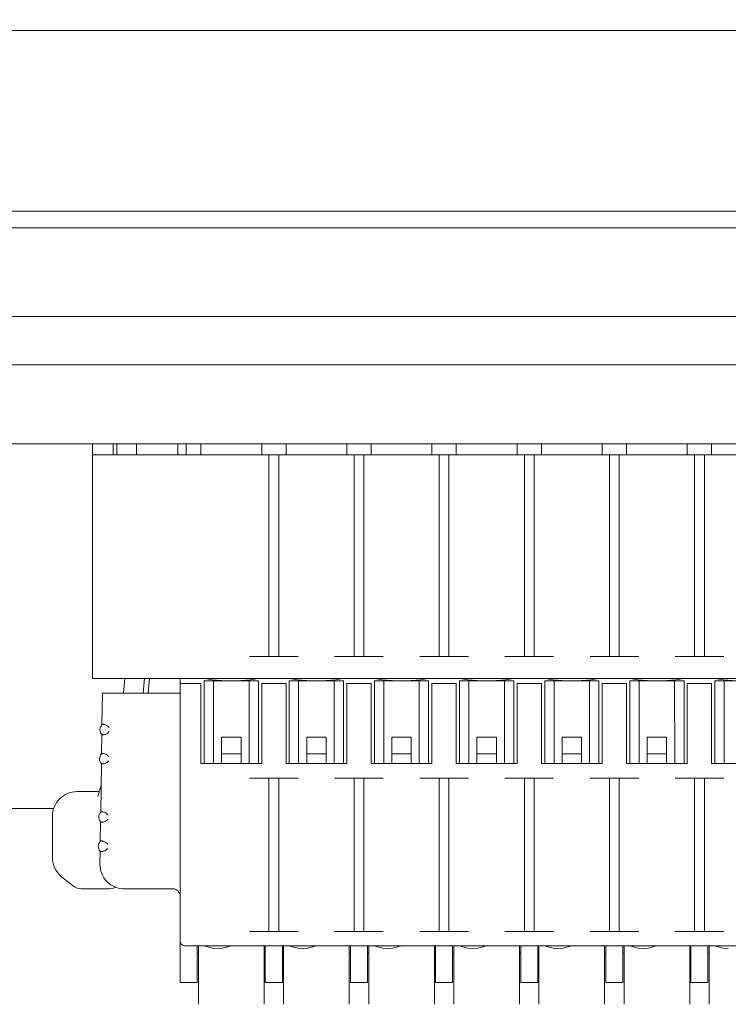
# Model space of a CAD drawing. Header units: centimetres. Extents: x -24.5 to 49.7, y -16.6 to 18.4.
# Tile 199 of 248: x 3.3 to 6.2, y -8.3 to -4.2. Entities that reach past the tile are written whole.
import ezdxf

# ---------------------------------------------------------------- set-up
doc = ezdxf.new("R2010")
doc.units = ezdxf.units.CM
doc.header["$MEASUREMENT"] = 0
doc.layers.add('layer 1', color=7, linetype='Continuous')

msp = doc.modelspace()

# ---------------------------------------------------------------- linework, layer by layer
at = {"layer": 'layer 1', "color": 1, "lineweight": 0}
msp.add_open_spline([(24.98821, 18.39808), (24.98821, 18.39808), (24.98821, -16.60193), (24.98821, -16.60193), (24.98821, -16.60193), (-24.51772, -16.60193), (-24.51772, -16.60193), (-24.51772, -16.60193), (-24.51772, 18.39808), (-24.51772, 18.39808), (-24.51772, 18.39808), (24.98821, 18.39808), (24.98821, 18.39808)], degree=3, knots=[0, 0, 0, 0, 0.25, 0.25, 0.25, 0.5, 0.5, 0.5, 0.75, 0.75, 0.75, 1, 1, 1, 1], dxfattribs=at)
at = {"layer": 'layer 1', "color": 5, "lineweight": 0}
msp.add_open_spline([(-23.26688, 17.18067), (-23.26688, 17.18067), (-23.26688, -15.60944), (-23.26688, -15.60944), (-23.26688, -15.60944), (23.98644, -15.60944), (23.98644, -15.60944)], degree=3, knots=[0, 0, 0, 0, 0.5, 0.5, 0.5, 1, 1, 1, 1], dxfattribs=at)
at = {"layer": 'layer 1', "lineweight": 9}
for points in [[(-1.82048, -4.26928), (-1.82048, -4.26928), (13.20951, -4.26928), (13.20951, -4.26928)], [(-1.82048, -5.01212), (-1.82048, -5.01212), (13.20951, -5.01212), (13.20951, -5.01212)], [(13.20951, -5.08017), (13.20951, -5.08017), (-1.82048, -5.08017), (-1.82048, -5.08017)], [(-1.82048, -5.44502), (-1.82048, -5.44502), (13.20951, -5.44502), (13.20951, -5.44502)], [(-1.82048, -5.64378), (-1.82048, -5.64378), (13.20951, -5.64378), (13.20951, -5.64378)], [(13.20951, -5.96928), (13.20951, -5.96928), (-1.82048, -5.96928), (-1.82048, -5.96928)], [(3.57451, -5.96928), (3.57451, -5.96928), (3.57451, -6.93428), (3.57451, -6.93428)], [(3.65951, -6.01428), (3.65951, -6.01428), (3.65951, -5.96928), (3.65951, -5.96928)], [(3.67451, -6.01428), (3.67451, -6.01428), (3.67451, -5.96928), (3.67451, -5.96928)], [(3.75451, -5.96928), (3.75451, -5.96928), (3.75451, -6.01428), (3.75451, -6.01428)], [(3.92451, -5.96928), (3.92451, -5.96928), (3.92451, -6.01428), (3.92451, -6.01428)], [(3.95951, -6.01428), (3.95951, -6.01428), (3.95951, -5.96928), (3.95951, -5.96928)], [(4.01951, -6.01428), (4.01951, -6.01428), (4.01951, -5.96928), (4.01951, -5.96928)], [(4.26951, -6.01428), (4.26951, -6.01428), (4.26951, -5.96928), (4.26951, -5.96928)], [(4.36951, -6.01428), (4.36951, -6.01428), (4.36951, -5.96928), (4.36951, -5.96928)], [(4.61951, -6.01428), (4.61951, -6.01428), (4.61951, -5.96928), (4.61951, -5.96928)], [(4.71951, -6.01428), (4.71951, -6.01428), (4.71951, -5.96928), (4.71951, -5.96928)], [(4.96951, -6.01428), (4.96951, -6.01428), (4.96951, -5.96928), (4.96951, -5.96928)], [(5.06951, -6.01428), (5.06951, -6.01428), (5.06951, -5.96928), (5.06951, -5.96928)], [(5.31951, -6.01428), (5.31951, -6.01428), (5.31951, -5.96928), (5.31951, -5.96928)], [(5.41951, -6.01428), (5.41951, -6.01428), (5.41951, -5.96928), (5.41951, -5.96928)], [(5.66951, -6.01428), (5.66951, -6.01428), (5.66951, -5.96928), (5.66951, -5.96928)], [(5.76951, -6.01428), (5.76951, -6.01428), (5.76951, -5.96928), (5.76951, -5.96928)], [(6.01951, -6.01428), (6.01951, -6.01428), (6.01951, -5.96928), (6.01951, -5.96928)], [(6.11951, -6.01428), (6.11951, -6.01428), (6.11951, -5.96928), (6.11951, -5.96928)], [(7.86451, -6.01428), (7.86451, -6.01428), (3.57451, -6.01428), (3.57451, -6.01428)], [(4.29951, -6.01428), (4.29951, -6.01428), (4.29951, -6.84428), (4.29951, -6.84428)], [(4.33951, -6.01428), (4.33951, -6.01428), (4.33951, -6.84428), (4.33951, -6.84428)], [(4.64951, -6.01428), (4.64951, -6.01428), (4.64951, -6.84428), (4.64951, -6.84428)], [(4.68951, -6.01428), (4.68951, -6.01428), (4.68951, -6.84428), (4.68951, -6.84428)], [(4.99951, -6.01428), (4.99951, -6.01428), (4.99951, -6.84428), (4.99951, -6.84428)], [(5.03951, -6.01428), (5.03951, -6.01428), (5.03951, -6.84428), (5.03951, -6.84428)], [(5.34951, -6.01428), (5.34951, -6.01428), (5.34951, -6.84428), (5.34951, -6.84428)], [(5.38951, -6.01428), (5.38951, -6.01428), (5.38951, -6.84428), (5.38951, -6.84428)], [(5.69951, -6.01428), (5.69951, -6.01428), (5.69951, -6.84428), (5.69951, -6.84428)], [(5.73951, -6.01428), (5.73951, -6.01428), (5.73951, -6.84428), (5.73951, -6.84428)], [(6.04951, -6.01428), (6.04951, -6.01428), (6.04951, -6.84428), (6.04951, -6.84428)], [(6.08951, -6.01428), (6.08951, -6.01428), (6.08951, -6.84428), (6.08951, -6.84428)], [(4.21951, -6.84428), (4.21951, -6.84428), (4.41951, -6.84428), (4.41951, -6.84428)], [(4.56951, -6.84428), (4.56951, -6.84428), (4.76951, -6.84428), (4.76951, -6.84428)], [(4.91951, -6.84428), (4.91951, -6.84428), (5.11951, -6.84428), (5.11951, -6.84428)], [(5.26951, -6.84428), (5.26951, -6.84428), (5.46951, -6.84428), (5.46951, -6.84428)], [(5.61951, -6.84428), (5.61951, -6.84428), (5.81951, -6.84428), (5.81951, -6.84428)], [(5.96951, -6.84428), (5.96951, -6.84428), (6.16951, -6.84428), (6.16951, -6.84428)], [(3.57451, -6.93428), (3.57451, -6.93428), (7.86451, -6.93428), (7.86451, -6.93428)], [(3.70189, -6.99428), (3.70189, -6.99428), (3.70713, -6.93428), (3.70713, -6.93428)], [(3.78756, -6.93428), (3.78756, -6.93428), (3.78231, -6.99428), (3.78231, -6.99428)], [(3.80764, -6.93428), (3.80764, -6.93428), (3.80239, -6.99428), (3.80239, -6.99428)], [(3.93451, -6.93428), (3.93451, -6.93428), (3.93451, -8.18428), (3.93451, -8.18428)], [(3.93451, -6.95428), (3.93451, -6.95428), (4.01951, -6.95428), (4.01951, -6.95428)], [(4.01951, -6.95428), (4.01951, -6.95428), (4.01951, -7.28428), (4.01951, -7.28428)], [(4.03301, -6.94428), (4.03301, -6.94428), (4.03301, -7.28428), (4.03301, -7.28428)], [(4.25601, -6.94428), (4.25601, -6.94428), (4.03301, -6.94428), (4.03301, -6.94428)], [(4.03451, -6.93428), (4.03451, -6.93428), (4.06642, -6.93924), (4.06642, -6.93924)], [(4.07146, -6.94428), (4.07146, -6.94428), (4.07146, -7.28428), (4.07146, -7.28428)], [(4.14474, -6.94428), (4.14474, -6.94428), (4.18348, -6.94302), (4.18348, -6.94302)], [(4.18348, -6.94302), (4.18348, -6.94302), (4.2226, -6.93924), (4.2226, -6.93924)], [(4.21755, -7.28428), (4.21755, -7.28428), (4.21747, -6.94428), (4.21747, -6.94428)], [(4.2226, -6.93924), (4.2226, -6.93924), (4.25451, -6.93428), (4.25451, -6.93428)], [(4.25601, -6.94428), (4.25601, -6.94428), (4.25601, -7.28428), (4.25601, -7.28428)], [(4.26951, -7.28428), (4.26951, -7.28428), (4.26951, -6.95428), (4.26951, -6.95428)], [(4.26951, -6.95428), (4.26951, -6.95428), (4.36951, -6.95428), (4.36951, -6.95428)], [(4.36951, -6.95428), (4.36951, -6.95428), (4.36951, -7.28428), (4.36951, -7.28428)], [(4.38301, -6.94428), (4.38301, -6.94428), (4.38301, -7.28428), (4.38301, -7.28428)], [(4.60601, -6.94428), (4.60601, -6.94428), (4.38301, -6.94428), (4.38301, -6.94428)], [(4.38451, -6.93428), (4.38451, -6.93428), (4.41642, -6.93924), (4.41642, -6.93924)], [(4.42146, -6.94428), (4.42146, -6.94428), (4.42146, -7.28428), (4.42146, -7.28428)], [(4.49474, -6.94428), (4.49474, -6.94428), (4.53348, -6.94302), (4.53348, -6.94302)], [(4.53348, -6.94302), (4.53348, -6.94302), (4.5726, -6.93924), (4.5726, -6.93924)], [(4.56755, -7.28428), (4.56755, -7.28428), (4.56747, -6.94428), (4.56747, -6.94428)], [(4.5726, -6.93924), (4.5726, -6.93924), (4.60451, -6.93428), (4.60451, -6.93428)], [(4.60601, -6.94428), (4.60601, -6.94428), (4.60601, -7.28428), (4.60601, -7.28428)], [(4.61951, -7.28428), (4.61951, -7.28428), (4.61951, -6.95428), (4.61951, -6.95428)], [(4.61951, -6.95428), (4.61951, -6.95428), (4.71951, -6.95428), (4.71951, -6.95428)], [(4.71951, -6.95428), (4.71951, -6.95428), (4.71951, -7.28428), (4.71951, -7.28428)], [(4.73301, -6.94428), (4.73301, -6.94428), (4.73301, -7.28428), (4.73301, -7.28428)], [(4.95601, -6.94428), (4.95601, -6.94428), (4.73301, -6.94428), (4.73301, -6.94428)], [(4.73451, -6.93428), (4.73451, -6.93428), (4.76642, -6.93924), (4.76642, -6.93924)], [(4.77146, -6.94428), (4.77146, -6.94428), (4.77146, -7.28428), (4.77146, -7.28428)], [(4.84474, -6.94428), (4.84474, -6.94428), (4.88348, -6.94302), (4.88348, -6.94302)], [(4.88348, -6.94302), (4.88348, -6.94302), (4.9226, -6.93924), (4.9226, -6.93924)], [(4.91755, -7.28428), (4.91755, -7.28428), (4.91747, -6.94428), (4.91747, -6.94428)], [(4.9226, -6.93924), (4.9226, -6.93924), (4.95451, -6.93428), (4.95451, -6.93428)], [(4.95601, -6.94428), (4.95601, -6.94428), (4.95601, -7.28428), (4.95601, -7.28428)], [(4.96951, -7.28428), (4.96951, -7.28428), (4.96951, -6.95428), (4.96951, -6.95428)], [(4.96951, -6.95428), (4.96951, -6.95428), (5.06951, -6.95428), (5.06951, -6.95428)], [(5.06951, -6.95428), (5.06951, -6.95428), (5.06951, -7.28428), (5.06951, -7.28428)], [(5.08301, -6.94428), (5.08301, -6.94428), (5.08301, -7.28428), (5.08301, -7.28428)], [(5.30601, -6.94428), (5.30601, -6.94428), (5.08301, -6.94428), (5.08301, -6.94428)], [(5.08451, -6.93428), (5.08451, -6.93428), (5.11642, -6.93924), (5.11642, -6.93924)], [(5.12146, -6.94428), (5.12146, -6.94428), (5.12146, -7.28428), (5.12146, -7.28428)], [(5.19474, -6.94428), (5.19474, -6.94428), (5.23348, -6.94302), (5.23348, -6.94302)], [(5.23348, -6.94302), (5.23348, -6.94302), (5.2726, -6.93924), (5.2726, -6.93924)], [(5.26755, -7.28428), (5.26755, -7.28428), (5.26747, -6.94428), (5.26747, -6.94428)], [(5.2726, -6.93924), (5.2726, -6.93924), (5.30451, -6.93428), (5.30451, -6.93428)], [(5.30601, -6.94428), (5.30601, -6.94428), (5.30601, -7.28428), (5.30601, -7.28428)], [(5.31951, -7.28428), (5.31951, -7.28428), (5.31951, -6.95428), (5.31951, -6.95428)], [(5.31951, -6.95428), (5.31951, -6.95428), (5.41951, -6.95428), (5.41951, -6.95428)], [(5.41951, -6.95428), (5.41951, -6.95428), (5.41951, -7.28428), (5.41951, -7.28428)], [(5.43301, -6.94428), (5.43301, -6.94428), (5.43301, -7.28428), (5.43301, -7.28428)], [(5.65601, -6.94428), (5.65601, -6.94428), (5.43301, -6.94428), (5.43301, -6.94428)], [(5.43451, -6.93428), (5.43451, -6.93428), (5.46642, -6.93924), (5.46642, -6.93924)], [(5.47146, -6.94428), (5.47146, -6.94428), (5.47146, -7.28428), (5.47146, -7.28428)], [(5.54474, -6.94428), (5.54474, -6.94428), (5.58348, -6.94302), (5.58348, -6.94302)], [(5.58348, -6.94302), (5.58348, -6.94302), (5.6226, -6.93924), (5.6226, -6.93924)], [(5.61755, -7.28428), (5.61755, -7.28428), (5.61747, -6.94428), (5.61747, -6.94428)], [(5.6226, -6.93924), (5.6226, -6.93924), (5.65451, -6.93428), (5.65451, -6.93428)], [(5.65601, -6.94428), (5.65601, -6.94428), (5.65601, -7.28428), (5.65601, -7.28428)], [(5.66951, -7.28428), (5.66951, -7.28428), (5.66951, -6.95428), (5.66951, -6.95428)], [(5.76951, -6.95428), (5.76951, -6.95428), (5.66951, -6.95428), (5.66951, -6.95428)], [(5.76951, -6.95428), (5.76951, -6.95428), (5.76951, -7.28428), (5.76951, -7.28428)], [(6.00601, -6.94428), (6.00601, -6.94428), (5.78301, -6.94428), (5.78301, -6.94428)], [(5.78301, -6.94428), (5.78301, -6.94428), (5.78301, -7.28428), (5.78301, -7.28428)], [(5.78451, -6.93428), (5.78451, -6.93428), (5.81642, -6.93924), (5.81642, -6.93924)], [(5.82146, -6.94428), (5.82146, -6.94428), (5.82146, -7.28428), (5.82146, -7.28428)], [(5.89474, -6.94428), (5.89474, -6.94428), (5.93348, -6.94302), (5.93348, -6.94302)], [(5.93348, -6.94302), (5.93348, -6.94302), (5.9726, -6.93924), (5.9726, -6.93924)], [(5.96755, -7.28428), (5.96755, -7.28428), (5.96747, -6.94428), (5.96747, -6.94428)], [(5.9726, -6.93924), (5.9726, -6.93924), (6.00451, -6.93428), (6.00451, -6.93428)], [(6.00601, -6.94428), (6.00601, -6.94428), (6.00601, -7.28428), (6.00601, -7.28428)], [(6.01951, -6.95428), (6.01951, -6.95428), (6.11951, -6.95428), (6.11951, -6.95428)], [(6.01951, -7.28428), (6.01951, -7.28428), (6.01951, -6.95428), (6.01951, -6.95428)], [(6.11951, -6.95428), (6.11951, -6.95428), (6.11951, -7.28428), (6.11951, -7.28428)], [(6.35601, -6.94428), (6.35601, -6.94428), (6.13301, -6.94428), (6.13301, -6.94428)], [(6.13301, -6.94428), (6.13301, -6.94428), (6.13301, -7.28428), (6.13301, -7.28428)], [(6.13451, -6.93428), (6.13451, -6.93428), (6.16642, -6.93924), (6.16642, -6.93924)], [(6.17146, -6.94428), (6.17146, -6.94428), (6.17146, -7.28428), (6.17146, -7.28428)], [(3.61267, -7.12381), (3.61267, -7.12381), (3.61451, -6.99428), (3.61451, -6.99428)], [(3.93451, -6.99428), (3.93451, -6.99428), (3.61451, -6.99428), (3.61451, -6.99428)], [(3.61267, -7.12381), (3.60213, -7.13509), (3.60188, -7.15254), (3.6121, -7.16412)], [(3.61476, -7.12289), (3.61406, -7.12318), (3.61336, -7.12349), (3.61267, -7.12381)], [(3.61096, -7.24381), (3.61096, -7.24381), (3.6121, -7.16412), (3.6121, -7.16412)], [(3.6121, -7.16412), (3.61275, -7.16444), (3.61341, -7.16475), (3.61408, -7.16505)], [(4.10451, -7.17559), (4.10451, -7.17559), (4.10451, -7.28428), (4.10451, -7.28428)], [(4.18451, -7.17559), (4.18451, -7.17559), (4.10451, -7.17559), (4.10451, -7.17559)], [(4.18451, -7.28428), (4.18451, -7.28428), (4.18451, -7.17559), (4.18451, -7.17559)], [(4.45451, -7.17559), (4.45451, -7.17559), (4.45451, -7.28428), (4.45451, -7.28428)], [(4.53451, -7.17559), (4.53451, -7.17559), (4.45451, -7.17559), (4.45451, -7.17559)], [(4.53451, -7.28428), (4.53451, -7.28428), (4.53451, -7.17559), (4.53451, -7.17559)], [(4.80451, -7.17559), (4.80451, -7.17559), (4.80451, -7.28428), (4.80451, -7.28428)], [(4.88451, -7.17559), (4.88451, -7.17559), (4.80451, -7.17559), (4.80451, -7.17559)], [(4.88451, -7.28428), (4.88451, -7.28428), (4.88451, -7.17559), (4.88451, -7.17559)], [(5.15451, -7.17559), (5.15451, -7.17559), (5.15451, -7.28428), (5.15451, -7.28428)], [(5.23451, -7.17559), (5.23451, -7.17559), (5.15451, -7.17559), (5.15451, -7.17559)], [(5.23451, -7.28428), (5.23451, -7.28428), (5.23451, -7.17559), (5.23451, -7.17559)], [(5.50451, -7.17559), (5.50451, -7.17559), (5.50451, -7.28428), (5.50451, -7.28428)], [(5.58451, -7.17559), (5.58451, -7.17559), (5.50451, -7.17559), (5.50451, -7.17559)], [(5.58451, -7.28428), (5.58451, -7.28428), (5.58451, -7.17559), (5.58451, -7.17559)], [(5.93451, -7.17559), (5.93451, -7.17559), (5.85451, -7.17559), (5.85451, -7.17559)], [(5.85451, -7.17559), (5.85451, -7.17559), (5.85451, -7.28428), (5.85451, -7.28428)], [(5.93451, -7.28428), (5.93451, -7.28428), (5.93451, -7.17559), (5.93451, -7.17559)], [(3.61096, -7.24381), (3.60042, -7.25509), (3.60018, -7.27254), (3.61039, -7.28412)], [(3.61301, -7.2429), (3.61232, -7.2432), (3.61164, -7.2435), (3.61096, -7.24381)], [(4.18451, -7.24428), (4.18451, -7.24428), (4.10451, -7.24428), (4.10451, -7.24428)], [(4.53451, -7.24428), (4.53451, -7.24428), (4.45451, -7.24428), (4.45451, -7.24428)], [(4.88451, -7.24428), (4.88451, -7.24428), (4.80451, -7.24428), (4.80451, -7.24428)], [(5.23451, -7.24428), (5.23451, -7.24428), (5.15451, -7.24428), (5.15451, -7.24428)], [(5.58451, -7.24428), (5.58451, -7.24428), (5.50451, -7.24428), (5.50451, -7.24428)], [(5.93451, -7.24428), (5.93451, -7.24428), (5.85451, -7.24428), (5.85451, -7.24428)], [(3.60756, -7.48381), (3.60756, -7.48381), (3.61039, -7.28412), (3.61039, -7.28412)], [(3.61039, -7.28412), (3.61103, -7.28443), (3.61168, -7.28473), (3.61233, -7.28503)], [(4.01951, -7.28428), (4.01951, -7.28428), (4.26951, -7.28428), (4.26951, -7.28428)], [(4.36951, -7.28428), (4.36951, -7.28428), (4.61951, -7.28428), (4.61951, -7.28428)], [(4.71951, -7.28428), (4.71951, -7.28428), (4.96951, -7.28428), (4.96951, -7.28428)], [(5.06951, -7.28428), (5.06951, -7.28428), (5.31951, -7.28428), (5.31951, -7.28428)], [(5.41951, -7.28428), (5.41951, -7.28428), (5.66951, -7.28428), (5.66951, -7.28428)], [(5.76951, -7.28428), (5.76951, -7.28428), (6.01951, -7.28428), (6.01951, -7.28428)], [(6.11951, -7.28428), (6.11951, -7.28428), (6.36951, -7.28428), (6.36951, -7.28428)], [(4.41951, -7.34428), (4.41951, -7.34428), (4.21951, -7.34428), (4.21951, -7.34428)], [(4.29951, -7.97428), (4.29951, -7.97428), (4.29951, -7.34428), (4.29951, -7.34428)], [(4.33951, -7.97428), (4.33951, -7.97428), (4.33951, -7.34428), (4.33951, -7.34428)], [(4.76951, -7.34428), (4.76951, -7.34428), (4.56951, -7.34428), (4.56951, -7.34428)], [(4.64951, -7.97428), (4.64951, -7.97428), (4.64951, -7.34428), (4.64951, -7.34428)], [(4.68951, -7.97428), (4.68951, -7.97428), (4.68951, -7.34428), (4.68951, -7.34428)], [(5.11951, -7.34428), (5.11951, -7.34428), (4.91951, -7.34428), (4.91951, -7.34428)], [(4.99951, -7.97428), (4.99951, -7.97428), (4.99951, -7.34428), (4.99951, -7.34428)], [(5.03951, -7.97428), (5.03951, -7.97428), (5.03951, -7.34428), (5.03951, -7.34428)], [(5.46951, -7.34428), (5.46951, -7.34428), (5.26951, -7.34428), (5.26951, -7.34428)], [(5.34951, -7.97428), (5.34951, -7.97428), (5.34951, -7.34428), (5.34951, -7.34428)], [(5.38951, -7.34428), (5.38951, -7.34428), (5.38951, -7.97428), (5.38951, -7.97428)], [(5.61951, -7.34428), (5.61951, -7.34428), (5.81951, -7.34428), (5.81951, -7.34428)], [(5.69951, -7.97428), (5.69951, -7.97428), (5.69951, -7.34428), (5.69951, -7.34428)], [(5.73951, -7.97428), (5.73951, -7.97428), (5.73951, -7.34428), (5.73951, -7.34428)], [(6.16951, -7.34428), (6.16951, -7.34428), (5.96951, -7.34428), (5.96951, -7.34428)], [(6.04951, -7.97428), (6.04951, -7.97428), (6.04951, -7.34428), (6.04951, -7.34428)], [(6.08951, -7.34428), (6.08951, -7.34428), (6.08951, -7.97428), (6.08951, -7.97428)], [(3.50951, -7.39928), (3.50951, -7.39928), (3.60201, -7.39928), (3.60201, -7.39928)], [(3.59648, -7.41928), (3.59648, -7.41928), (3.60912, -7.37353), (3.60912, -7.37353)], [(2.42439, -7.46928), (2.42439, -7.46928), (3.41462, -7.46928), (3.41462, -7.46928)], [(3.60756, -7.48381), (3.59702, -7.49509), (3.59677, -7.51254), (3.60698, -7.52412)], [(3.6096, -7.4829), (3.60892, -7.4832), (3.60823, -7.4835), (3.60756, -7.48381)], [(3.40951, -7.67122), (3.40951, -7.67122), (3.40951, -7.49928), (3.40951, -7.49928)], [(3.60585, -7.60381), (3.60585, -7.60381), (3.60698, -7.52412), (3.60698, -7.52412)], [(3.60698, -7.52412), (3.60698, -7.52412), (3.60892, -7.52503), (3.60892, -7.52503)], [(3.60585, -7.60381), (3.59531, -7.61509), (3.59507, -7.63254), (3.60528, -7.64412)], [(3.6079, -7.6029), (3.60721, -7.6032), (3.60653, -7.6035), (3.60585, -7.60381)], [(3.60452, -7.69786), (3.60452, -7.69786), (3.60528, -7.64412), (3.60528, -7.64412)], [(3.60528, -7.64412), (3.60592, -7.64443), (3.60657, -7.64473), (3.60722, -7.64503)], [(3.40951, -7.67122), (3.40951, -7.7016), (3.42332, -7.73033), (3.44704, -7.7493)], [(3.49581, -7.78832), (3.49581, -7.78832), (3.44704, -7.7493), (3.44704, -7.7493)], [(3.49581, -7.78832), (3.50468, -7.79542), (3.51569, -7.79928), (3.52705, -7.79928)], [(3.63858, -7.79928), (3.63858, -7.79928), (3.52705, -7.79928), (3.52705, -7.79928)], [(3.63858, -7.79928), (3.64936, -7.79928), (3.66003, -7.7971), (3.66995, -7.79287)], [(3.90451, -7.79928), (3.90451, -7.79928), (3.70451, -7.79928), (3.70451, -7.79928)], [(4.21951, -7.97428), (4.21951, -7.97428), (4.41951, -7.97428), (4.41951, -7.97428)], [(4.56951, -7.97428), (4.56951, -7.97428), (4.76951, -7.97428), (4.76951, -7.97428)], [(4.91951, -7.97428), (4.91951, -7.97428), (5.11951, -7.97428), (5.11951, -7.97428)], [(5.26951, -7.97428), (5.26951, -7.97428), (5.46951, -7.97428), (5.46951, -7.97428)], [(5.81951, -7.97428), (5.81951, -7.97428), (5.61951, -7.97428), (5.61951, -7.97428)], [(5.96951, -7.97428), (5.96951, -7.97428), (6.16951, -7.97428), (6.16951, -7.97428)], [(3.95451, -8.03428), (3.95451, -8.03428), (7.48451, -8.03428), (7.48451, -8.03428)], [(4.00451, -8.18428), (4.00451, -8.18428), (4.00451, -8.03428), (4.00451, -8.03428)], [(4.00951, -8.03428), (4.00951, -8.03428), (4.00951, -8.27427), (4.00951, -8.27427)], [(4.03301, -8.03428), (4.03301, -8.03428), (4.04626, -8.03852), (4.04626, -8.03852)], [(4.04626, -8.03852), (4.04626, -8.03852), (4.06747, -8.04288), (4.06747, -8.04288)], [(4.06747, -8.04288), (4.06747, -8.04288), (4.08778, -8.04428), (4.08778, -8.04428)], [(4.08823, -8.04428), (4.08823, -8.04428), (4.10855, -8.04288), (4.10855, -8.04288)], [(4.10855, -8.04288), (4.10855, -8.04288), (4.12975, -8.03852), (4.12975, -8.03852)], [(4.12975, -8.03852), (4.12975, -8.03852), (4.14301, -8.03428), (4.14301, -8.03428)], [(4.27951, -8.27427), (4.27951, -8.27427), (4.27951, -8.03428), (4.27951, -8.03428)], [(4.28451, -8.03428), (4.28451, -8.03428), (4.28451, -8.18428), (4.28451, -8.18428)], [(4.35451, -8.18428), (4.35451, -8.18428), (4.35451, -8.03428), (4.35451, -8.03428)], [(4.35951, -8.03428), (4.35951, -8.03428), (4.35951, -8.27427), (4.35951, -8.27427)], [(4.38301, -8.03428), (4.38301, -8.03428), (4.39626, -8.03852), (4.39626, -8.03852)], [(4.39626, -8.03852), (4.39626, -8.03852), (4.41747, -8.04288), (4.41747, -8.04288)], [(4.41747, -8.04288), (4.41747, -8.04288), (4.43778, -8.04428), (4.43778, -8.04428)], [(4.43823, -8.04428), (4.43823, -8.04428), (4.45855, -8.04288), (4.45855, -8.04288)], [(4.45855, -8.04288), (4.45855, -8.04288), (4.47975, -8.03852), (4.47975, -8.03852)], [(4.47975, -8.03852), (4.47975, -8.03852), (4.49301, -8.03428), (4.49301, -8.03428)], [(4.62951, -8.27427), (4.62951, -8.27427), (4.62951, -8.03428), (4.62951, -8.03428)], [(4.63451, -8.03428), (4.63451, -8.03428), (4.63451, -8.18428), (4.63451, -8.18428)], [(4.70451, -8.18428), (4.70451, -8.18428), (4.70451, -8.03428), (4.70451, -8.03428)], [(4.70951, -8.03428), (4.70951, -8.03428), (4.70951, -8.27427), (4.70951, -8.27427)], [(4.73301, -8.03428), (4.73301, -8.03428), (4.74626, -8.03852), (4.74626, -8.03852)], [(4.74626, -8.03852), (4.74626, -8.03852), (4.76747, -8.04288), (4.76747, -8.04288)], [(4.76747, -8.04288), (4.76747, -8.04288), (4.78778, -8.04428), (4.78778, -8.04428)], [(4.78823, -8.04428), (4.78823, -8.04428), (4.80855, -8.04288), (4.80855, -8.04288)], [(4.80855, -8.04288), (4.80855, -8.04288), (4.82975, -8.03852), (4.82975, -8.03852)], [(4.82975, -8.03852), (4.82975, -8.03852), (4.84301, -8.03428), (4.84301, -8.03428)], [(4.97951, -8.27427), (4.97951, -8.27427), (4.97951, -8.03428), (4.97951, -8.03428)], [(4.98451, -8.03428), (4.98451, -8.03428), (4.98451, -8.18428), (4.98451, -8.18428)], [(5.05451, -8.18428), (5.05451, -8.18428), (5.05451, -8.03428), (5.05451, -8.03428)], [(5.05951, -8.03428), (5.05951, -8.03428), (5.05951, -8.27427), (5.05951, -8.27427)], [(5.08301, -8.03428), (5.08301, -8.03428), (5.09626, -8.03852), (5.09626, -8.03852)], [(5.09626, -8.03852), (5.09626, -8.03852), (5.11747, -8.04288), (5.11747, -8.04288)], [(5.11747, -8.04288), (5.11747, -8.04288), (5.13778, -8.04428), (5.13778, -8.04428)], [(5.13823, -8.04428), (5.13823, -8.04428), (5.15855, -8.04288), (5.15855, -8.04288)], [(5.15855, -8.04288), (5.15855, -8.04288), (5.17975, -8.03852), (5.17975, -8.03852)], [(5.17975, -8.03852), (5.17975, -8.03852), (5.19301, -8.03428), (5.19301, -8.03428)], [(5.32951, -8.27427), (5.32951, -8.27427), (5.32951, -8.03428), (5.32951, -8.03428)], [(5.33451, -8.03428), (5.33451, -8.03428), (5.33451, -8.18428), (5.33451, -8.18428)], [(5.40451, -8.18428), (5.40451, -8.18428), (5.40451, -8.03428), (5.40451, -8.03428)], [(5.40951, -8.03428), (5.40951, -8.03428), (5.40951, -8.27427), (5.40951, -8.27427)], [(5.43301, -8.03428), (5.43301, -8.03428), (5.44626, -8.03852), (5.44626, -8.03852)], [(5.44626, -8.03852), (5.44626, -8.03852), (5.46747, -8.04288), (5.46747, -8.04288)], [(5.46747, -8.04288), (5.46747, -8.04288), (5.48778, -8.04428), (5.48778, -8.04428)], [(5.48823, -8.04428), (5.48823, -8.04428), (5.50855, -8.04288), (5.50855, -8.04288)], [(5.50855, -8.04288), (5.50855, -8.04288), (5.52975, -8.03852), (5.52975, -8.03852)], [(5.52975, -8.03852), (5.52975, -8.03852), (5.54301, -8.03428), (5.54301, -8.03428)], [(5.67951, -8.27427), (5.67951, -8.27427), (5.67951, -8.03428), (5.67951, -8.03428)], [(5.68451, -8.03428), (5.68451, -8.03428), (5.68451, -8.18428), (5.68451, -8.18428)], [(5.75451, -8.18428), (5.75451, -8.18428), (5.75451, -8.03428), (5.75451, -8.03428)], [(5.75951, -8.03428), (5.75951, -8.03428), (5.75951, -8.27427), (5.75951, -8.27427)], [(5.78301, -8.03428), (5.78301, -8.03428), (5.79626, -8.03852), (5.79626, -8.03852)], [(5.79626, -8.03852), (5.79626, -8.03852), (5.81747, -8.04288), (5.81747, -8.04288)], [(5.81747, -8.04288), (5.81747, -8.04288), (5.83778, -8.04428), (5.83778, -8.04428)], [(5.83823, -8.04428), (5.83823, -8.04428), (5.85855, -8.04288), (5.85855, -8.04288)], [(5.85855, -8.04288), (5.85855, -8.04288), (5.87975, -8.03852), (5.87975, -8.03852)], [(5.87975, -8.03852), (5.87975, -8.03852), (5.89301, -8.03428), (5.89301, -8.03428)], [(6.02951, -8.27427), (6.02951, -8.27427), (6.02951, -8.03428), (6.02951, -8.03428)], [(6.03451, -8.03428), (6.03451, -8.03428), (6.03451, -8.18428), (6.03451, -8.18428)], [(6.10451, -8.18428), (6.10451, -8.18428), (6.10451, -8.03428), (6.10451, -8.03428)], [(6.10951, -8.03428), (6.10951, -8.03428), (6.10951, -8.27427), (6.10951, -8.27427)], [(6.13301, -8.03428), (6.13301, -8.03428), (6.14626, -8.03852), (6.14626, -8.03852)], [(6.14626, -8.03852), (6.14626, -8.03852), (6.16747, -8.04288), (6.16747, -8.04288)], [(6.16747, -8.04288), (6.16747, -8.04288), (6.18778, -8.04428), (6.18778, -8.04428)], [(4.00951, -8.06428), (4.00951, -8.06428), (4.00451, -8.06428), (4.00451, -8.06428)], [(4.28451, -8.06428), (4.28451, -8.06428), (4.27951, -8.06428), (4.27951, -8.06428)], [(4.35951, -8.06428), (4.35951, -8.06428), (4.35451, -8.06428), (4.35451, -8.06428)], [(4.63451, -8.06428), (4.63451, -8.06428), (4.62951, -8.06428), (4.62951, -8.06428)], [(4.70951, -8.06428), (4.70951, -8.06428), (4.70451, -8.06428), (4.70451, -8.06428)], [(4.98451, -8.06428), (4.98451, -8.06428), (4.97951, -8.06428), (4.97951, -8.06428)], [(5.05951, -8.06428), (5.05951, -8.06428), (5.05451, -8.06428), (5.05451, -8.06428)], [(5.33451, -8.06428), (5.33451, -8.06428), (5.32951, -8.06428), (5.32951, -8.06428)], [(5.40951, -8.06428), (5.40951, -8.06428), (5.40451, -8.06428), (5.40451, -8.06428)], [(5.68451, -8.06428), (5.68451, -8.06428), (5.67951, -8.06428), (5.67951, -8.06428)], [(5.75951, -8.06428), (5.75951, -8.06428), (5.75451, -8.06428), (5.75451, -8.06428)], [(6.03451, -8.06428), (6.03451, -8.06428), (6.02951, -8.06428), (6.02951, -8.06428)], [(6.10951, -8.06428), (6.10951, -8.06428), (6.10451, -8.06428), (6.10451, -8.06428)], [(4.00451, -8.18428), (4.00451, -8.18428), (3.93451, -8.18428), (3.93451, -8.18428)], [(4.35451, -8.18428), (4.35451, -8.18428), (4.28451, -8.18428), (4.28451, -8.18428)], [(4.70451, -8.18428), (4.70451, -8.18428), (4.63451, -8.18428), (4.63451, -8.18428)], [(5.05451, -8.18428), (5.05451, -8.18428), (4.98451, -8.18428), (4.98451, -8.18428)], [(5.40451, -8.18428), (5.40451, -8.18428), (5.33451, -8.18428), (5.33451, -8.18428)], [(5.75451, -8.18428), (5.75451, -8.18428), (5.68451, -8.18428), (5.68451, -8.18428)], [(6.10451, -8.18428), (6.10451, -8.18428), (6.03451, -8.18428), (6.03451, -8.18428)]]:
    msp.add_open_spline(points, degree=3, dxfattribs=at)
for points, knots in [([(4.06642, -6.93924), (4.06642, -6.93924), (4.10553, -6.94302), (4.10553, -6.94302), (4.10553, -6.94302), (4.14427, -6.94428), (4.14427, -6.94428)], [0, 0, 0, 0, 0.5, 0.5, 0.5, 1, 1, 1, 1]), ([(4.41642, -6.93924), (4.41642, -6.93924), (4.45553, -6.94302), (4.45553, -6.94302), (4.45553, -6.94302), (4.49427, -6.94428), (4.49427, -6.94428)], [0, 0, 0, 0, 0.5, 0.5, 0.5, 1, 1, 1, 1]), ([(4.76642, -6.93924), (4.76642, -6.93924), (4.80553, -6.94302), (4.80553, -6.94302), (4.80553, -6.94302), (4.84427, -6.94428), (4.84427, -6.94428)], [0, 0, 0, 0, 0.5, 0.5, 0.5, 1, 1, 1, 1]), ([(5.11642, -6.93924), (5.11642, -6.93924), (5.15553, -6.94302), (5.15553, -6.94302), (5.15553, -6.94302), (5.19427, -6.94428), (5.19427, -6.94428)], [0, 0, 0, 0, 0.5, 0.5, 0.5, 1, 1, 1, 1]), ([(5.46642, -6.93924), (5.46642, -6.93924), (5.50553, -6.94302), (5.50553, -6.94302), (5.50553, -6.94302), (5.54427, -6.94428), (5.54427, -6.94428)], [0, 0, 0, 0, 0.5, 0.5, 0.5, 1, 1, 1, 1]), ([(5.81642, -6.93924), (5.81642, -6.93924), (5.85553, -6.94302), (5.85553, -6.94302), (5.85553, -6.94302), (5.89427, -6.94428), (5.89427, -6.94428)], [0, 0, 0, 0, 0.5, 0.5, 0.5, 1, 1, 1, 1]), ([(6.16642, -6.93924), (6.16642, -6.93924), (6.20553, -6.94302), (6.20553, -6.94302), (6.20553, -6.94302), (6.24427, -6.94428), (6.24427, -6.94428)], [0, 0, 0, 0, 0.5, 0.5, 0.5, 1, 1, 1, 1]), ([(3.61476, -7.12289), (3.61574, -7.12247), (3.61684, -7.12233), (3.61792, -7.1223), (3.61941, -7.12226), (3.62089, -7.12242), (3.62234, -7.12269), (3.62415, -7.12302), (3.62593, -7.12352), (3.62767, -7.12417), (3.62963, -7.1249), (3.63154, -7.12581), (3.63329, -7.12695)], [0, 0, 0, 0, 0.25, 0.25, 0.25, 0.5, 0.5, 0.5, 0.75, 0.75, 0.75, 1, 1, 1, 1]), ([(3.6425, -7.1361), (3.64192, -7.13516), (3.64128, -7.13426), (3.64058, -7.13341), (3.63853, -7.13089), (3.63601, -7.12873), (3.63329, -7.12695)], [0, 0, 0, 0, 0.5, 0.5, 0.5, 1, 1, 1, 1]), ([(3.63336, -7.16117), (3.63153, -7.16234), (3.62953, -7.16325), (3.62747, -7.16396), (3.62565, -7.16459), (3.62379, -7.16507), (3.62189, -7.16538), (3.62038, -7.16563), (3.61885, -7.16577), (3.61731, -7.1657), (3.6162, -7.16565), (3.61508, -7.1655), (3.61408, -7.16505)], [0, 0, 0, 0, 0.25, 0.25, 0.25, 0.5, 0.5, 0.5, 0.75, 0.75, 0.75, 1, 1, 1, 1]), ([(3.64226, -7.15261), (3.64169, -7.15349), (3.64106, -7.15432), (3.64039, -7.15512), (3.63838, -7.15748), (3.63596, -7.1595), (3.63336, -7.16117)], [0, 0, 0, 0, 0.5, 0.5, 0.5, 1, 1, 1, 1]), ([(3.61301, -7.2429), (3.614, -7.24248), (3.6151, -7.24234), (3.61619, -7.24231), (3.6177, -7.24227), (3.61919, -7.24244), (3.62066, -7.24271), (3.62249, -7.24306), (3.6243, -7.24357), (3.62605, -7.24422), (3.62805, -7.24496), (3.62998, -7.24588), (3.63174, -7.24705)], [0, 0, 0, 0, 0.25, 0.25, 0.25, 0.5, 0.5, 0.5, 0.75, 0.75, 0.75, 1, 1, 1, 1]), ([(3.64079, -7.25609), (3.64023, -7.25517), (3.63959, -7.25429), (3.63891, -7.25345), (3.63689, -7.25096), (3.63441, -7.24882), (3.63174, -7.24705)], [0, 0, 0, 0, 0.5, 0.5, 0.5, 1, 1, 1, 1]), ([(3.61233, -7.28503), (3.61333, -7.28548), (3.61446, -7.28564), (3.61557, -7.28569), (3.61714, -7.28575), (3.61868, -7.28561), (3.62021, -7.28536), (3.62212, -7.28504), (3.62401, -7.28455), (3.62585, -7.28391), (3.62794, -7.28319), (3.62997, -7.28227), (3.63181, -7.28107)], [0, 0, 0, 0, 0.25, 0.25, 0.25, 0.5, 0.5, 0.5, 0.75, 0.75, 0.75, 1, 1, 1, 1]), ([(3.63181, -7.28107), (3.63266, -7.28052), (3.63348, -7.27994), (3.63427, -7.27931), (3.6367, -7.27743), (3.63889, -7.27518), (3.64056, -7.27261)], [0, 0, 0, 0, 0.5, 0.5, 0.5, 1, 1, 1, 1]), ([(3.50951, -7.39928), (3.48299, -7.39928), (3.45755, -7.40981), (3.4388, -7.42857), (3.42004, -7.44732), (3.40951, -7.47276), (3.40951, -7.49928)], [0, 0, 0, 0, 0.5, 0.5, 0.5, 1, 1, 1, 1]), ([(3.6096, -7.4829), (3.61059, -7.48248), (3.6117, -7.48234), (3.61279, -7.48231), (3.6143, -7.48227), (3.61578, -7.48244), (3.61725, -7.48271), (3.61909, -7.48306), (3.62089, -7.48357), (3.62265, -7.48422), (3.62464, -7.48496), (3.62657, -7.48588), (3.62834, -7.48705)], [0, 0, 0, 0, 0.25, 0.25, 0.25, 0.5, 0.5, 0.5, 0.75, 0.75, 0.75, 1, 1, 1, 1]), ([(3.63739, -7.49609), (3.63682, -7.49517), (3.63619, -7.49429), (3.6355, -7.49345), (3.63348, -7.49096), (3.63101, -7.48882), (3.62834, -7.48705)], [0, 0, 0, 0, 0.5, 0.5, 0.5, 1, 1, 1, 1]), ([(3.60892, -7.52503), (3.60993, -7.52548), (3.61105, -7.52564), (3.61216, -7.52569), (3.61373, -7.52575), (3.61527, -7.52561), (3.6168, -7.52536), (3.61871, -7.52504), (3.6206, -7.52455), (3.62244, -7.52391), (3.62453, -7.52319), (3.62656, -7.52227), (3.6284, -7.52107)], [0, 0, 0, 0, 0.25, 0.25, 0.25, 0.5, 0.5, 0.5, 0.75, 0.75, 0.75, 1, 1, 1, 1]), ([(3.63715, -7.51261), (3.63659, -7.51347), (3.63597, -7.5143), (3.63531, -7.51508), (3.63334, -7.51741), (3.63096, -7.51941), (3.6284, -7.52107)], [0, 0, 0, 0, 0.5, 0.5, 0.5, 1, 1, 1, 1]), ([(3.62663, -7.60705), (3.62487, -7.60588), (3.62294, -7.60496), (3.62094, -7.60422), (3.61919, -7.60356), (3.61738, -7.60306), (3.61555, -7.60272), (3.61408, -7.60244), (3.61259, -7.60228), (3.61108, -7.60232), (3.60999, -7.60234), (3.60889, -7.60248), (3.6079, -7.6029)], [0, 0, 0, 0, 0.25, 0.25, 0.25, 0.5, 0.5, 0.5, 0.75, 0.75, 0.75, 1, 1, 1, 1]), ([(3.63568, -7.61609), (3.63512, -7.61517), (3.63448, -7.61429), (3.6338, -7.61345), (3.63178, -7.61096), (3.6293, -7.60882), (3.62663, -7.60705)], [0, 0, 0, 0, 0.5, 0.5, 0.5, 1, 1, 1, 1]), ([(3.60722, -7.64503), (3.60822, -7.64548), (3.60935, -7.64564), (3.61046, -7.64569), (3.61202, -7.64575), (3.61357, -7.64561), (3.61509, -7.64536), (3.61701, -7.64504), (3.6189, -7.64455), (3.62074, -7.64391), (3.62283, -7.64319), (3.62485, -7.64227), (3.6267, -7.64107)], [0, 0, 0, 0, 0.25, 0.25, 0.25, 0.5, 0.5, 0.5, 0.75, 0.75, 0.75, 1, 1, 1, 1]), ([(3.63545, -7.63261), (3.63489, -7.63347), (3.63427, -7.6343), (3.6336, -7.63508), (3.63163, -7.63741), (3.62926, -7.63941), (3.6267, -7.64107)], [0, 0, 0, 0, 0.5, 0.5, 0.5, 1, 1, 1, 1]), ([(3.60452, -7.69786), (3.60414, -7.72462), (3.6145, -7.75042), (3.6333, -7.76949), (3.65209, -7.78855), (3.67774, -7.79928), (3.70451, -7.79928)], [0, 0, 0, 0, 0.5, 0.5, 0.5, 1, 1, 1, 1]), ([(3.93451, -7.82928), (3.93451, -7.82132), (3.93135, -7.81369), (3.92572, -7.80807), (3.92009, -7.80244), (3.91246, -7.79928), (3.90451, -7.79928)], [0, 0, 0, 0, 0.5, 0.5, 0.5, 1, 1, 1, 1]), ([(3.93451, -8.01428), (3.93451, -8.01958), (3.93661, -8.02467), (3.94037, -8.02842), (3.94412, -8.03217), (3.9492, -8.03428), (3.95451, -8.03428)], [0, 0, 0, 0, 0.5, 0.5, 0.5, 1, 1, 1, 1])]:
    msp.add_open_spline(points, degree=3, knots=knots, dxfattribs=at)

doc.saveas('drawing.dxf')
